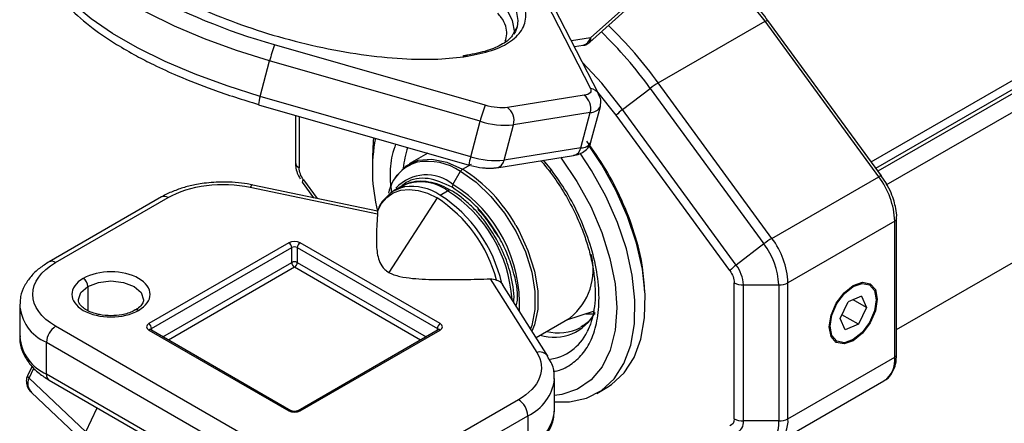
# Model space of a CAD drawing. Header units: millimetres. Extents: x 25 to 1092, y 25 to 838.
# Tile 43 of 81: x 363 to 439, y 617 to 648. Entities that reach past the tile are written whole.
import ezdxf

# ---------------------------------------------------------------- set-up
doc = ezdxf.new("R2010")
doc.units = ezdxf.units.MM
doc.header["$LTSCALE"] = 4

msp = doc.modelspace()

# ---------------------------------------------------------------- linework, layer by layer
for p, q in [((410.686, 649.694), (407.116, 646.519)), ((403.693, 649.288), (407.119, 642.623)), ((407.768, 642.174), (404.342, 648.838)), ((407.073, 646.18), (410.507, 649.234)), ((429.431, 635.921), (420.721, 647.849)), ((401.489, 647.35), (401.221, 646.871)), ((412.325, 643.046), (420.517, 647.775)), ((429.227, 635.847), (420.517, 647.775)), ((428.654, 636.985), (447.161, 647.669)), ((407.116, 646.519), (405.655, 646.285)), ((429.003, 636.508), (447.145, 646.981)), ((447.426, 646.819), (429.169, 636.279)), ((399.044, 641.332), (382.903, 645.964)), ((405.888, 645.831), (406.566, 645.939)), ((448.116, 645.783), (429.778, 635.197)), ((381.796, 642.018), (382.517, 644.738)), ((398.658, 640.106), (382.517, 644.738)), ((409.589, 640.999), (411.708, 642.627)), ((411.708, 642.627), (420.418, 630.7)), ((421.035, 631.118), (412.325, 643.046)), ((397.937, 637.386), (381.796, 642.018)), ((406.636, 642.096), (400.749, 641.155)), ((409.099, 640.567), (407.683, 642.34)), ((381.665, 641.376), (397.807, 636.744)), ((407.16, 638.517), (407.881, 641.237)), ((384.494, 640.565), (384.494, 636.938)), ((384.787, 640.481), (384.787, 636.53)), ((407.102, 640.781), (401.215, 639.84)), ((406.381, 638.061), (407.102, 640.781)), ((417.809, 628.639), (409.099, 640.567)), ((418.299, 629.071), (409.589, 640.999)), ((397.937, 637.386), (398.658, 640.106)), ((400.494, 637.12), (401.215, 639.84)), ((406.381, 638.061), (400.494, 637.12)), ((390.398, 637.368), (390.398, 636.552)), ((394.642, 637.653), (393.21, 636.826)), ((399.945, 636.541), (405.832, 637.482)), ((404.937, 637.339), (404.863, 637.28)), ((397.31, 636.42), (398, 636.819)), ((404.124, 636.389), (403.514, 637.111)), ((396.577, 635.252), (397.16, 636.262)), ((421.035, 631.118), (429.227, 635.847)), ((429.81, 635.338), (429.415, 635.904)), ((381.028, 635.05), (390.798, 632.997)), ((390.799, 633.202), (381.233, 635.212)), ((385.02, 635.425), (385.89, 634.234)), ((385.12, 635.607), (386.165, 634.176)), ((392.661, 635.124), (392.083, 634.79)), ((374.233, 634.294), (365.609, 629.315)), ((366.109, 629.266), (374.733, 634.244)), ((395.583, 634.443), (396.161, 634.777)), ((395.355, 634.216), (391.662, 628.505)), ((430.456, 632.445), (422.263, 627.715)), ((430.456, 622.004), (430.456, 632.445)), ((430.602, 622.208), (430.602, 632.649)), ((430.602, 624.118), (444.033, 631.872)), ((383.999, 630.776), (373.251, 624.571)), ((395.595, 624.571), (384.847, 630.776)), ((420.418, 630.7), (418.299, 629.071)), ((373.463, 624.204), (384.211, 630.409)), ((384.211, 629.265), (384.211, 630.409)), ((384.635, 630.409), (395.383, 624.204)), ((384.635, 630.409), (384.635, 629.265)), ((374.329, 623.561), (384.211, 629.265)), ((384.635, 629.265), (394.517, 623.561)), ((384.423, 628.898), (374.753, 623.316)), ((394.093, 623.316), (384.423, 628.898)), ((399.442, 628.007), (402.999, 622.366)), ((400.317, 627.664), (400.368, 627.574)), ((403.844, 622.083), (400.378, 627.581)), ((418.142, 617.275), (418.142, 627.715)), ((418.849, 627.546), (421.556, 627.546)), ((418.849, 617.106), (418.849, 627.546)), ((421.556, 627.546), (421.556, 617.106)), ((422.263, 617.275), (422.263, 627.715)), ((428.524, 627.553), (428.453, 627.593)), ((368.584, 627.429), (368.584, 625.569)), ((426.599, 626.884), (426.545, 626.916)), ((363.352, 626), (363.352, 623.55)), ((426.262, 624.958), (426.884, 626.252)), ((427.896, 626.681), (426.884, 626.252)), ((428.286, 625.817), (427.257, 626.41)), ((427.896, 626.681), (428.286, 625.817)), ((429.112, 626.449), (429.041, 626.449)), ((405.308, 624.874), (407.421, 625.55)), ((427.663, 624.523), (426.403, 625.251)), ((428.286, 625.817), (427.663, 624.523)), ((402.945, 623.509), (405.564, 625.021)), ((426.652, 624.094), (426.262, 624.958)), ((427.663, 624.523), (426.652, 624.094)), ((384.494, 613.754), (366.109, 624.367)), ((373.251, 624.082), (383.999, 617.877)), ((384.149, 617.892), (373.401, 624.096)), ((373.463, 624.204), (373.463, 624.06)), ((395.445, 624.096), (384.697, 617.892)), ((384.847, 617.877), (395.595, 624.082)), ((395.383, 624.06), (395.383, 624.204)), ((407.031, 624.31), (406.868, 623.95)), ((365.402, 623.143), (383.787, 612.529)), ((365.402, 620.693), (365.402, 623.143)), ((425.953, 623.263), (426.024, 623.222)), ((422.263, 617.275), (430.456, 622.004)), ((364.3, 621.299), (363.957, 620.569)), ((364.066, 620.385), (364.433, 621.166)), ((383.787, 610.08), (365.402, 620.693)), ((368.428, 616.268), (364.066, 620.385)), ((365.609, 620.235), (383.994, 609.622)), ((404.36, 617.916), (404.36, 620.365)), ((421.435, 615.443), (429.627, 620.173)), ((364.248, 619.294), (368.61, 615.177)), ((407.599, 619.21), (408.377, 619.659)), ((401.603, 618.732), (392.979, 613.754)), ((368.428, 616.268), (369.293, 618.109)), ((393.686, 612.529), (402.31, 617.508)), ((402.31, 617.508), (402.31, 615.058)), ((421.556, 617.106), (418.849, 617.106))]:
    msp.add_line(p, q)
at = {"flags": 128}
for points in [[(391.695, 655.598), (393.642, 654.79), (395.61, 653.834), (397.354, 652.827), (398.834, 651.793), (400.017, 650.754), (400.877, 649.733), (401.394, 648.753), (401.556, 647.837), (401.49, 647.353)], [(401.316, 646.914), (401.316, 646.93), (401.153, 647.847), (400.636, 648.826), (399.777, 649.847), (398.594, 650.886), (397.114, 651.921), (395.37, 652.927), (393.401, 653.884), (391.252, 654.768), (390.954, 654.88)], [(382.517, 644.738), (379.972, 645.533), (377.525, 646.43), (375.221, 647.411), (373.1, 648.459), (371.201, 649.555), (369.559, 650.679), (368.202, 651.812), (367.156, 652.932), (366.439, 654.019)], [(381.796, 642.018), (379.251, 642.813), (376.804, 643.71), (374.499, 644.691), (372.379, 645.738), (370.48, 646.835), (368.838, 647.959), (367.481, 649.092), (366.435, 650.212), (365.718, 651.299)], [(420.517, 647.775), (418.73, 650.029), (418.318, 650.498)], [(420.517, 647.775), (420.583, 647.811), (420.638, 647.836), (420.68, 647.851), (420.709, 647.855), (420.721, 647.849)], [(401.49, 647.353), (401.362, 647.005), (401.246, 646.794)], [(409.589, 640.999), (407.981, 643.027), (406.518, 644.607)], [(381.665, 641.376), (381.664, 641.377), (381.66, 641.399)], [(390.485, 638.845), (390.452, 638.543), (390.398, 637.368)], [(408.377, 619.659), (408.746, 619.896), (409.708, 620.79), (410.461, 621.961), (410.987, 623.378), (411.274, 625.008), (411.314, 626.811), (411.107, 628.741), (410.656, 630.751), (409.974, 632.792), (409.078, 634.813), (407.988, 636.765), (407.02, 638.212)], [(404.36, 618.572), (405.52, 618.567), (406.822, 618.85), (407.968, 619.447), (408.93, 620.341), (409.683, 621.512), (410.21, 622.929), (410.496, 624.559), (410.536, 626.362), (410.329, 628.292), (409.878, 630.302), (409.196, 632.343), (408.3, 634.364), (407.21, 636.316), (406.324, 637.649)], [(404.863, 637.28), (406.088, 635.481), (407.14, 633.563), (407.991, 631.579), (408.618, 629.584), (409.003, 627.631), (409.136, 625.774), (409.014, 624.063), (408.64, 622.545), (408.023, 621.262), (407.182, 620.249), (406.138, 619.532), (404.92, 619.132), (404.36, 619.062)], [(392.142, 635.744), (392.288, 635.971), (393.001, 636.692), (393.901, 637.109), (394.951, 637.203), (396.104, 636.97), (397.31, 636.42)], [(397.16, 636.262), (398.352, 635.428), (399.493, 634.342), (400.531, 633.05), (401.422, 631.609), (402.127, 630.082), (402.615, 628.535), (402.864, 627.037), (402.864, 625.652), (402.615, 624.441), (402.52, 624.184)], [(404.034, 636.194), (404.026, 636.213), (404.031, 636.243), (404.048, 636.284), (404.08, 636.333), (404.124, 636.389)], [(429.227, 635.847), (429.292, 635.883), (429.347, 635.908), (429.39, 635.923), (429.419, 635.927), (429.431, 635.921)], [(429.431, 635.921), (429.432, 635.919), (429.433, 635.917)], [(381.233, 635.212), (381.218, 635.214), (381.159, 635.195), (381.094, 635.14), (381.028, 635.05)], [(392.083, 634.79), (392.638, 635.022), (392.85, 635.071)], [(390.793, 633.186), (391.101, 633.783), (391.508, 634.26), (392.004, 634.606), (392.577, 634.815), (393.213, 634.879), (393.899, 634.8), (394.619, 634.577), (395.355, 634.216)], [(401.399, 632.11), (401.619, 631.717), (402.331, 630.173), (402.824, 628.61), (403.076, 627.095), (403.076, 625.695), (402.824, 624.472), (402.635, 624.002)], [(368.584, 627.429), (369.395, 627.742), (370.352, 627.851), (371.308, 627.742), (372.119, 627.429), (372.661, 626.961), (372.852, 626.408), (372.852, 626.401)], [(425.435, 624.326), (425.575, 625.219), (425.974, 626.138), (426.57, 626.943), (427.274, 627.51), (427.977, 627.755), (428.574, 627.639), (428.972, 627.18), (429.112, 626.449)], [(426.599, 626.884), (427.275, 627.43), (427.952, 627.664), (428.525, 627.552), (428.908, 627.11), (429.042, 626.406), (428.906, 625.547), (428.523, 624.664), (427.949, 623.89)], [(367.852, 626.415), (368.042, 626.961), (368.584, 627.429)], [(427.949, 623.89), (427.272, 623.345), (426.596, 623.111), (426.023, 623.223), (425.64, 623.665), (425.506, 624.369), (425.641, 625.228), (426.025, 626.111), (426.599, 626.884)], [(429.112, 626.449), (428.972, 625.556), (428.574, 624.637), (427.977, 623.832), (427.274, 623.264), (426.57, 623.02), (425.974, 623.136), (425.575, 623.594), (425.435, 624.326)], [(406.755, 625.337), (406.88, 625.325), (407.481, 625.32)]]:
    msp.add_lwpolyline(points, dxfattribs=at)
for centre, radius, start, end in [((414.928, 639.906), 33.154, 13.54263, 45.49004), ((385.002, 623.24), 33.747, 35.93766, 45.8529), ((406.404, 646.643), 0.722, 282.95791, 350.08941), ((406.825, 646.383), 0.321, 320.68738, 25.01656), ((384.742, 623.08), 33.306, 35.93857, 45.81685), ((393.193, 642.055), 11.008, 159.19879, 165.89274), ((397.529, 644.849), 0.289, 58.17551, 129.82223), ((407.007, 641.768), 0.863, 27.43467, 82.492), ((415.321, 637.961), 5.901, 120.50264, 127.74548), ((385.54, 640.873), 3.915, 163.00417, 172.29316), ((405.942, 641.11), 1.206, 344.18689, 54.89863), ((409.335, 637.423), 11.008, 159.19879, 165.89274), ((400.055, 640.169), 1.206, 344.18689, 54.89863), ((407.125, 641.633), 0.852, 268.44121, 332.47678), ((411.94, 637.841), 3.937, 126.66913, 136.18979), ((400.582, 646.173), 6.365, 252.40843, 275.70856), ((403.242, 636.378), 12.845, 169.1111, 194.3108), ((399.734, 635.864), 6.997, 161.41299, 174.7301), ((405.67, 638.185), 0.722, 282.95791, 350.08941), ((406.404, 638.916), 0.855, 268.49233, 332.20609), ((400.493, 636.532), 2.695, 161.51187, 175.47018), ((399.861, 643.453), 6.365, 252.40843, 275.70856), ((384.994, 636.988), 0.503, 185.6948, 245.62534), ((394.687, 633.95), 3.123, 105.9333, 168.02173), ((394.627, 632.432), 4.591, 56.5223, 99.99907), ((399.784, 637.244), 0.721, 282.58794, 350.11321), ((394.537, 632.799), 3.19, 50.25939, 136.91208), ((397.539, 636.053), 0.433, 121.95467, 151.14439), ((390.998, 626.336), 11.897, 29.03842, 57.95734), ((424.408, 632.184), 6.054, 2.46723, 37.2355), ((385.267, 635.407), 0.248, 126.32553, 175.73388), ((394.12, 632.008), 3.44, 53.60737, 115.08217), ((393.37, 631.073), 4.031, 56.71549, 97.42093), ((396.947, 635.028), 0.433, 148.85627, 178.0435), ((390.834, 626.038), 10.857, 357.25659, 58.06586), ((374.44, 633.835), 0.503, 54.38242, 114.30712), ((389.622, 625.238), 10.966, 12.77909, 57.07493), ((396.306, 634.588), 0.238, 62.54608, 127.40175), ((390.405, 625.728), 10.725, 3.72724, 57.53967), ((389.514, 625.183), 10.757, 14.72917, 57.11336), ((430.364, 632.665), 0.239, 292.66179, 356.71785), ((383.75, 630.388), 0.461, 2.60548, 57.39452), ((385.096, 630.388), 0.461, 122.60548, 177.39452), ((424.03, 626.033), 5.901, 120.50264, 127.74548), ((415.951, 627.305), 5.61, 2.46723, 37.2355), ((416.215, 627.455), 6.054, 2.46723, 37.2355), ((384.423, 629.999), 0.461, 62.60967, 117.39033), ((402.584, 628.722), 4.751, 308.84174, 14.40911), ((365.816, 628.857), 0.503, 54.39011, 114.21895), ((384.423, 628.856), 0.461, 62.60967, 117.39033), ((384.672, 629.286), 0.461, 182.60548, 237.39452), ((384.175, 629.286), 0.461, 302.60548, 357.39452), ((420.65, 625.913), 3.937, 126.66913, 136.18979), ((416.138, 627.429), 2.713, 2.46723, 37.2355), ((367.816, 627.394), 0.768, 2.60548, 57.39452), ((418.82, 628.989), 1.443, 241.95976, 271.1441), ((421.585, 628.989), 1.443, 268.8559, 298.04024), ((366.681, 626.219), 3.331, 182.46865, 247.41825), ((372.329, 625.404), 0.237, 52.51627, 118.29897), ((404.338, 627.046), 3.525, 252.17016, 333.11224), ((373.002, 624.183), 0.461, 2.60548, 57.39452), ((395.844, 624.183), 0.461, 122.60548, 177.39452), ((366.937, 623.073), 1.537, 122.60548, 177.39452), ((373.339, 623.959), 0.151, 65.69288, 125.61758), ((373.533, 624.057), 0.163, 115.55803, 161.6682), ((395.313, 624.057), 0.163, 18.30128, 64.44501), ((395.507, 623.959), 0.151, 54.38242, 114.30712), ((404.66, 627.64), 3.775, 256.09257, 296.81989), ((403.481, 625.54), 3.742, 276.91876, 334.85086), ((366.855, 623.9), 3.521, 185.6948, 245.62534), ((403.219, 621.618), 0.78, 37.28311, 106.40851), ((430.352, 622.233), 0.251, 294.37466, 354.3052), ((428.531, 621.772), 1.939, 304.4361, 6.87608), ((365.892, 620.639), 0.493, 173.70115, 234.98667), ((364.17, 620.571), 0.214, 180.59921, 240.82802), ((364.91, 619.965), 0.943, 153.56397, 225.39396), ((400.871, 620.711), 3.512, 294.20028, 353.50373), ((400.775, 617.438), 1.537, 2.60548, 57.39452), ((384.086, 617.758), 0.148, 64.94947, 126.30119), ((384.76, 617.758), 0.148, 53.70355, 114.99877), ((400.884, 618.246), 3.492, 294.10553, 354.57433), ((418.82, 618.548), 1.443, 241.95976, 271.1441), ((418.044, 616.989), 0.813, 288.21598, 8.2604), ((419.892, 616.864), 1.682, 288.21598, 8.2604), ((420.225, 617.094), 2.047, 306.34796, 5.07655), ((421.585, 618.548), 1.443, 268.8559, 298.04024)]:
    msp.add_arc(centre, radius, start, end)
for points, knots in [([(397.682, 645.095), (398.332, 645.228), (399.672, 645.501), (401.11, 646.224), (402.027, 647.189), (402.272, 648.38), (401.818, 649.724), (400.713, 651.136), (399.08, 652.527), (397.025, 653.85), (394.716, 655.067), (392.961, 655.774), (392.12, 656.113)], [0, 0, 0, 0, 0.095207, 0.196117, 0.301222, 0.408557, 0.515893, 0.620998, 0.721907, 0.817114, 0.912321, 1, 1, 1, 1]), ([(382.903, 645.964), (379.2, 647.027), (375.754, 648.44), (370.298, 651.59), (368.415, 653.253), (367.629, 654.782)], [0, 0, 0, 0, 0.5, 0.5, 1, 1, 1, 1]), ([(372.027, 651.802), (372.134, 651.708), (372.743, 651.177), (374.319, 650.217), (376.722, 648.953), (379.578, 647.757), (382.779, 646.681), (386.17, 645.806), (389.542, 645.192), (392.677, 644.876), (395.452, 644.827), (396.953, 645.008), (397.682, 645.095)], [0, 0, 0, 0, 0.0219173, 0.1239869, 0.2260564, 0.3342399, 0.4469211, 0.5619934, 0.6770658, 0.7897469, 0.8979304, 1, 1, 1, 1]), ([(365.798, 650.661), (366.198, 650.045), (366.93, 648.919), (368.78, 647.334), (370.583, 646.102), (372.18, 645.178), (373.747, 644.37), (375.668, 643.49), (378.339, 642.422), (380.477, 641.763), (381.66, 641.399)], [0, 0, 0, 0, 0.184564, 0.337472, 0.458941, 0.549154, 0.619612, 0.7159, 0.842719, 1, 1, 1, 1]), ([(420.718, 647.845), (420.404, 648.265), (419.723, 649.174), (418.972, 650.089), (418.529, 650.557), (418.491, 650.598)], [0, 0, 0, 0, 0.439835, 0.95185, 1, 1, 1, 1]), ([(400.587, 646.24), (400.639, 646.425), (400.794, 646.977), (400.57, 647.723), (400.114, 648.283), (400.027, 648.39)], [0, 0, 0, 0, 0.290198, 0.864956, 1, 1, 1, 1]), ([(401.221, 646.871), (401.176, 646.778), (401.006, 646.428), (400.285, 645.949), (399.103, 645.438), (397.997, 645.23), (397.443, 645.126)], [0, 0, 0, 0, 0.10794, 0.404259, 0.701481, 1, 1, 1, 1]), ([(406.56, 645.944), (406.573, 645.944), (406.699, 645.944), (406.883, 646.03), (407.02, 646.143), (407.069, 646.183)], [0, 0, 0, 0, 0.064362, 0.664411, 1, 1, 1, 1]), ([(407.879, 641.247), (407.907, 641.424), (407.96, 641.753), (407.812, 642.026), (407.744, 642.153)], [0, 0, 0, 0, 0.536435, 1, 1, 1, 1]), ([(392.182, 638.359), (392.085, 638.079), (391.817, 637.307), (391.7, 636.025), (391.815, 634.99), (391.856, 634.614)], [0, 0, 0, 0, 0.265824, 0.73304, 1, 1, 1, 1]), ([(405.826, 637.491), (405.898, 637.501), (406.144, 637.532), (406.524, 637.682), (406.919, 638.01), (407.149, 638.337), (407.157, 638.52), (407.158, 638.527)], [0, 0, 0, 0, 0.1238776, 0.420451, 0.7081117, 0.9885116, 1, 1, 1, 1]), ([(411.285, 626.963), (411.248, 627.611), (411.165, 629.069), (410.546, 631.508), (409.567, 634.066), (408.321, 636.472), (407.317, 637.894), (406.83, 638.584)], [0, 0, 0, 0, 0.173826, 0.390877, 0.603418, 0.807475, 1, 1, 1, 1]), ([(384.503, 636.937), (384.504, 636.833), (384.507, 636.566), (384.623, 636.134), (384.777, 635.831), (384.853, 635.682)], [0, 0, 0, 0, 0.243496, 0.62971, 1, 1, 1, 1]), ([(397.939, 636.708), (398.246, 636.634), (398.561, 636.558), (398.858, 636.534), (398.865, 636.533)], [0, 0, 0, 0, 0.974126, 1, 1, 1, 1]), ([(398.865, 636.533), (398.969, 636.523), (399.253, 636.497), (399.617, 636.493), (399.855, 636.535), (399.939, 636.55)], [0, 0, 0, 0, 0.270603, 0.744449, 1, 1, 1, 1]), ([(403.309, 637.079), (403.443, 636.928), (403.692, 636.646), (403.922, 636.334), (404.028, 636.19)], [0, 0, 0, 0, 0.536781, 1, 1, 1, 1]), ([(404.028, 636.19), (404.129, 636.059), (404.58, 635.473), (404.97, 634.824), (405.272, 634.321)], [0, 0, 0, 0, 0.223463, 1, 1, 1, 1]), ([(404.273, 620.915), (404.32, 620.919), (404.819, 620.952), (405.588, 621.38), (406.529, 622.176), (407.223, 623.316), (407.676, 624.769), (407.833, 626.537), (407.656, 628.533), (407.148, 630.641), (406.345, 632.722), (405.335, 634.674), (404.52, 635.829), (404.124, 636.389)], [0, 0, 0, 0, 0.010225, 0.108799, 0.201801, 0.294804, 0.393378, 0.49605, 0.600901, 0.705751, 0.808423, 0.906997, 1, 1, 1, 1]), ([(378.976, 635.442), (378.476, 635.424), (377.775, 635.399), (376.779, 635.233), (375.963, 635.041), (375.078, 634.72), (374.493, 634.468), (374.241, 634.297), (374.234, 634.293)], [0, 0, 0, 0, 0.287428, 0.403768, 0.594626, 0.78915, 0.994869, 1, 1, 1, 1]), ([(374.733, 634.244), (375.541, 634.71), (376.562, 635.034), (378.792, 635.319), (379.955, 635.275), (381.028, 635.05)], [0, 0, 0, 0, 0.5, 0.5, 1, 1, 1, 1]), ([(381.229, 635.205), (381.09, 635.235), (380.654, 635.33), (379.896, 635.419), (379.279, 635.435), (378.976, 635.442)], [0, 0, 0, 0, 0.193587, 0.603427, 1, 1, 1, 1]), ([(392.96, 635.089), (392.887, 635.081), (392.528, 635.044), (391.955, 634.77), (391.57, 634.372), (391.381, 634.175)], [0, 0, 0, 0, 0.115037, 0.564532, 1, 1, 1, 1]), ([(396.515, 635.043), (395.885, 635.33), (394.916, 635.771), (393.755, 635.718), (392.977, 635.464), (392.591, 635.09), (392.412, 634.916)], [0, 0, 0, 0, 0.389763, 0.59958, 0.813849, 1, 1, 1, 1]), ([(396.411, 634.793), (396.186, 634.916), (395.69, 635.188), (394.916, 635.429), (394.101, 635.525), (393.318, 635.444), (392.87, 635.214), (392.654, 635.103)], [0, 0, 0, 0, 0.169201, 0.373, 0.581593, 0.797855, 1, 1, 1, 1]), ([(401.432, 625.909), (401.466, 626.062), (401.638, 626.841), (401.314, 628.343), (400.731, 630.02), (400.077, 631.325), (399.278, 632.532), (398.112, 633.925), (397.144, 634.603), (396.515, 635.043)], [0, 0, 0, 0, 0.055059, 0.281332, 0.403138, 0.52753, 0.651921, 0.773727, 1, 1, 1, 1]), ([(430.594, 632.653), (430.597, 632.677), (430.623, 632.914), (430.547, 633.367), (430.405, 633.995), (430.175, 634.649), (429.939, 635.094), (429.81, 635.338)], [0, 0, 0, 0, 0.029891, 0.292088, 0.495006, 0.723793, 1, 1, 1, 1]), ([(399.844, 631.188), (399.577, 631.615), (399.203, 632.213), (398.562, 632.999), (397.993, 633.611), (397.284, 634.222), (396.749, 634.623), (396.451, 634.772), (396.411, 634.793)], [0, 0, 0, 0, 0.281823, 0.395128, 0.580905, 0.769866, 0.969054, 1, 1, 1, 1]), ([(405.272, 634.321), (405.565, 633.782), (405.975, 633.025), (406.461, 631.876), (406.817, 630.901), (407.14, 629.759), (407.369, 628.606), (407.489, 627.468), (407.49, 626.385), (407.367, 625.394), (407.163, 624.583), (406.96, 624.175), (406.875, 624.005)], [0, 0, 0, 0, 0.1426682, 0.2003633, 0.2952073, 0.3921591, 0.4944912, 0.5993557, 0.7057509, 0.8132007, 0.9219945, 1, 1, 1, 1]), ([(391.381, 634.175), (391.345, 634.144), (391.093, 633.92), (390.902, 633.571), (390.807, 633.224), (390.799, 633.192)], [0, 0, 0, 0, 0.129048, 0.921434, 1, 1, 1, 1]), ([(390.798, 632.997), (390.766, 632.614), (390.738, 632.231), (390.702, 631.464), (390.694, 631.08), (390.716, 630.506), (390.729, 630.314), (390.778, 629.934), (390.812, 629.744), (390.924, 629.368), (390.999, 629.181), (391.185, 628.907), (391.259, 628.819), (391.436, 628.653), (391.541, 628.575), (391.662, 628.505)], [0, 0, 0, 0, 0.25, 0.25, 0.5, 0.5, 0.625, 0.625, 0.75, 0.75, 0.875, 0.875, 0.9375, 0.9375, 1, 1, 1, 1]), ([(398.492, 633.329), (398.566, 633.252), (398.825, 632.984), (399.356, 632.317), (399.755, 631.679), (400.005, 631.28)], [0, 0, 0, 0, 0.130223, 0.456835, 1, 1, 1, 1]), ([(401.242, 626.212), (401.248, 626.275), (401.282, 626.642), (401.203, 627.393), (401.024, 628.346), (400.751, 629.236), (400.393, 630.165), (400.049, 630.805), (399.844, 631.188)], [0, 0, 0, 0, 0.042415, 0.247379, 0.455875, 0.610722, 0.767638, 1, 1, 1, 1]), ([(365.61, 629.314), (365.354, 629.153), (364.828, 628.821), (364.19, 628.204), (363.697, 627.483), (363.398, 626.761), (363.389, 626.282), (363.385, 626.091)], [0, 0, 0, 0, 0.201942, 0.413943, 0.630259, 0.852367, 1, 1, 1, 1]), ([(366.109, 624.367), (364.984, 625.017), (364.352, 625.898), (364.352, 627.735), (364.984, 628.616), (366.109, 629.266)], [0, 0, 0, 0, 0.5, 0.5, 1, 1, 1, 1]), ([(372.473, 625.592), (373.644, 626.268), (373.644, 627.365), (371.302, 628.717), (369.401, 628.717), (368.23, 628.041)], [0, 0, 0, 0, 0.5, 0.5, 1, 1, 1, 1]), ([(391.662, 628.505), (391.782, 628.436), (391.913, 628.377), (392.197, 628.275), (392.35, 628.232), (392.817, 628.125), (393.142, 628.081), (393.803, 628.015), (394.135, 627.995), (394.798, 627.967), (395.129, 627.959), (396.124, 627.946), (396.788, 627.951), (398.115, 627.972), (398.779, 627.988), (399.442, 628.007)], [0, 0, 0, 0, 0.0625, 0.0625, 0.125, 0.125, 0.25, 0.25, 0.375, 0.375, 0.5, 0.5, 0.75, 0.75, 1, 1, 1, 1]), ([(368.23, 628.041), (367.06, 627.365), (367.06, 626.268), (369.401, 624.916), (371.302, 624.916), (372.473, 625.592)], [0, 0, 0, 0, 0.5, 0.5, 1, 1, 1, 1]), ([(400.317, 627.664), (400.269, 627.718), (400.212, 627.764), (400.078, 627.847), (400.001, 627.884), (399.918, 627.918)], [0, 0, 0, 0, 0.5, 0.5, 1, 1, 1, 1]), ([(370.352, 625.176), (370.052, 625.192), (369.633, 625.215), (369.083, 625.352), (368.677, 625.5), (368.3, 625.716), (368.029, 625.959), (367.872, 626.204), (367.862, 626.341), (367.857, 626.412)], [0, 0, 0, 0, 0.214213, 0.298811, 0.434129, 0.567024, 0.704103, 0.847506, 1, 1, 1, 1]), ([(372.847, 626.405), (372.848, 626.397), (372.869, 626.296), (372.779, 626.108), (372.556, 625.818), (372.296, 625.671), (372.209, 625.622)], [0, 0, 0, 0, 0.033296, 0.428674, 0.806741, 1, 1, 1, 1]), ([(372.209, 625.622), (372.159, 625.59), (372.008, 625.491), (371.656, 625.363), (371.095, 625.214), (370.638, 625.191), (370.352, 625.176)], [0, 0, 0, 0, 0.115312, 0.354939, 0.59599, 1, 1, 1, 1]), ([(407.271, 625.115), (407.263, 625.101), (407.127, 624.853), (406.834, 624.564), (406.503, 624.38), (406.362, 624.302)], [0, 0, 0, 0, 0.0345454, 0.5923893, 1, 1, 1, 1]), ([(373.401, 624.096), (373.391, 624.102), (373.371, 624.115), (373.364, 624.125), (373.365, 624.123), (373.365, 624.122)], [0, 0, 0, 0, 0.439709, 0.900983, 1, 1, 1, 1]), ([(395.48, 624.122), (395.48, 624.121), (395.479, 624.119), (395.457, 624.104), (395.445, 624.096)], [0, 0, 0, 0, 0.48545, 1, 1, 1, 1]), ([(363.385, 623.641), (363.373, 623.529), (363.326, 623.079), (363.567, 622.32), (364.079, 621.466), (364.766, 620.769), (365.345, 620.408), (365.615, 620.239)], [0, 0, 0, 0, 0.082996, 0.333944, 0.566558, 0.798245, 1, 1, 1, 1]), ([(402.999, 622.366), (403.389, 621.747), (403.465, 621.076), (402.971, 619.788), (402.411, 619.199), (401.603, 618.732)], [0, 0, 0, 0, 0.5, 0.5, 1, 1, 1, 1]), ([(429.64, 620.21), (429.697, 620.235), (429.963, 620.354), (430.284, 620.794), (430.56, 621.442), (430.583, 621.958), (430.594, 622.212)], [0, 0, 0, 0, 0.084057, 0.399812, 0.705016, 1, 1, 1, 1]), ([(404.329, 620.298), (404.339, 620.402), (404.383, 620.844), (404.209, 621.47), (403.915, 621.918), (403.815, 622.071)], [0, 0, 0, 0, 0.1678713, 0.7138601, 1, 1, 1, 1]), ([(363.962, 620.574), (363.959, 620.57), (363.879, 620.458), (363.842, 620.163), (363.895, 619.779), (364.092, 619.435), (364.234, 619.315), (364.316, 619.246)], [0, 0, 0, 0, 0.0084981, 0.2454954, 0.4940895, 0.7118547, 1, 1, 1, 1]), ([(384.423, 617.83), (384.38, 617.832), (384.321, 617.835), (384.245, 617.852), (384.194, 617.869), (384.159, 617.885), (384.149, 617.891), (384.149, 617.892)], [0, 0, 0, 0, 0.38645, 0.536511, 0.768346, 0.99208, 1, 1, 1, 1]), ([(384.697, 617.892), (384.697, 617.892), (384.687, 617.884), (384.649, 617.868), (384.59, 617.849), (384.515, 617.834), (384.456, 617.832), (384.423, 617.83)], [0, 0, 0, 0, 0.003137, 0.265813, 0.472182, 0.698383, 1, 1, 1, 1]), ([(402.102, 614.601), (402.358, 614.763), (402.884, 615.094), (403.522, 615.712), (404.016, 616.433), (404.316, 617.162), (404.325, 617.649), (404.329, 617.848)], [0, 0, 0, 0, 0.200708, 0.411423, 0.626426, 0.847186, 1, 1, 1, 1])]:
    msp.add_open_spline(points, degree=3, knots=knots)
for points in [[(407.119, 642.623), (407.253, 642.363), (407.072, 642.166), (406.636, 642.096)], [(400.749, 641.155), (400.312, 641.085), (399.674, 641.151), (399.044, 641.332)], [(385.12, 635.607), (384.911, 635.892), (384.787, 636.238), (384.787, 636.53)], [(390.793, 633.186), (390.803, 633.155), (390.806, 633.092), (390.798, 632.997)], [(384.847, 630.776), (384.613, 630.911), (384.233, 630.911), (383.999, 630.776)], [(417.809, 628.639), (418.017, 628.353), (418.142, 628.008), (418.142, 627.715)], [(399.442, 628.007), (399.607, 628.011), (399.768, 627.98), (399.918, 627.918)], [(373.251, 624.571), (373.017, 624.436), (373.017, 624.217), (373.251, 624.082)], [(395.595, 624.082), (395.83, 624.217), (395.83, 624.436), (395.595, 624.571)], [(383.999, 617.877), (384.233, 617.742), (384.613, 617.742), (384.847, 617.877)], [(418.142, 617.275), (418.142, 616.982), (418.017, 616.781), (417.809, 616.736)]]:
    msp.add_open_spline(points, degree=3)

doc.saveas('drawing.dxf')
